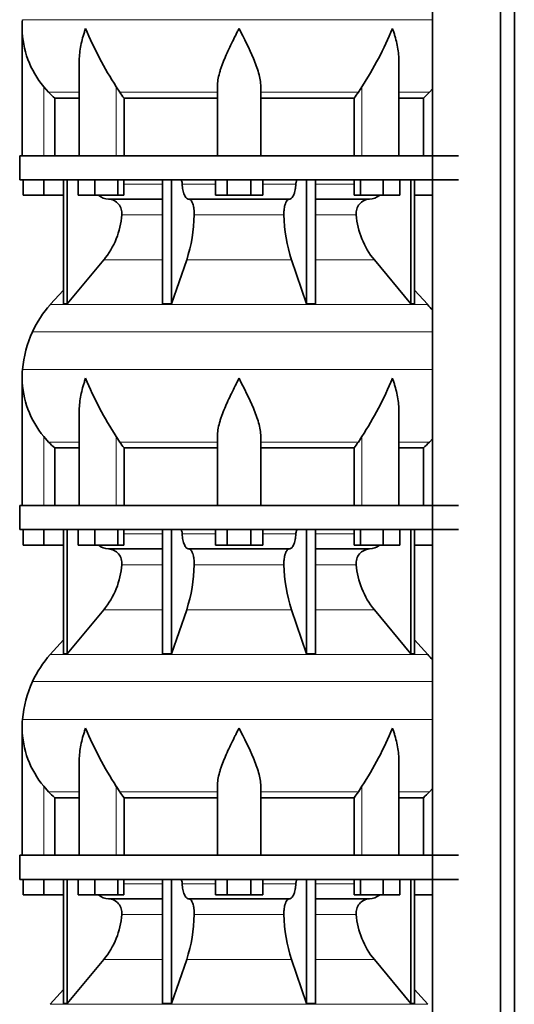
# Model space of a CAD drawing. Header units: millimetres. Extents: x 148 to 904, y -3036 to 2161.
# Tile 15 of 24: x 164 to 369, y -384 to 24. Entities that reach past the tile are written whole.
import ezdxf

# ---------------------------------------------------------------- set-up
doc = ezdxf.new("R2010")
doc.units = ezdxf.units.MM
doc.layers.add('MID_134-14', color=7, linetype='Continuous')
doc.layers.add('VSI134_DIFFUSORE', color=7, linetype='Continuous')

# ---------------------------------------------------------------- blocks, each defined once
blk = doc.blocks.new('SE')
at = {"layer": 'MID_134-14', "color": 7, "linetype": 'Continuous', "lineweight": 35}
for p, q in [((334.95, 1582.68), (334.95, -463.82)), ((363.09, -463.82), (363.09, 1582.68)), ((368.89, -463.82), (368.89, 1582.68)), ((334.88, 102.68), (334.88, -32.32)), ((334.88, -42.32), (334.88, -177.32)), ((334.88, -187.32), (334.88, -322.32)), ((334.88, -332.32), (334.88, -463.82))]:
    blk.add_line(p, q, dxfattribs=at)
at = {"layer": 'VSI134_DIFFUSORE', "color": 7, "linetype": 'Continuous', "lineweight": 35}
for p, q in [((164.69, 20.42), (164.69, -32.32)), ((188.41, 7.04), (188.41, -32.32)), ((320.97, -32.32), (320.97, 7.04)), ((175.7, -6.02), (173.69, -3.72)), ((205.2, -6.02), (203.78, -3.72)), ((245.69, -32.32), (245.69, -3.72)), ((263.69, -32.32), (263.69, -3.72)), ((305.6, -3.72), (304.18, -6.02)), ((334.88, -4.64), (333.68, -6.02)), ((178.22, -8.46), (188.41, -8.46)), ((178.22, -32.32), (178.22, -8.46)), ((206.98, -8.46), (245.69, -8.46)), ((206.98, -32.32), (206.98, -8.46)), ((263.69, -8.46), (302.4, -8.46)), ((302.4, -8.46), (302.4, -32.32)), ((320.97, -8.46), (331.16, -8.46)), ((331.16, -8.46), (331.16, -32.32)), ((163.69, -32.32), (345.69, -32.32)), ((163.69, -32.32), (163.69, -42.32)), ((163.69, -42.32), (345.69, -42.32)), ((165.19, -48.72), (165.19, -42.32)), ((165.19, -48.72), (165.19, -42.32)), ((173.69, -48.72), (173.69, -42.32)), ((181.86, -42.32), (181.86, -93.77)), ((183.39, -42.32), (183.39, -93.77)), ((187.93, -48.72), (187.93, -42.32)), ((194.87, -48.72), (194.87, -42.32)), ((204.35, -48.72), (204.35, -42.32)), ((206.89, -48.72), (206.89, -42.32)), ((222.99, -42.32), (222.99, -93.77)), ((226.69, -42.32), (226.69, -93.77)), ((244.87, -48.72), (244.87, -42.32)), ((249.78, -48.72), (249.78, -42.32)), ((259.6, -48.72), (259.6, -42.32)), ((264.5, -48.72), (264.5, -42.32)), ((282.69, -42.32), (282.69, -93.77)), ((286.39, -42.32), (286.39, -93.77)), ((302.48, -48.72), (302.48, -42.32)), ((305.03, -48.72), (305.03, -42.32)), ((314.51, -48.72), (314.51, -42.32)), ((321.45, -48.72), (321.45, -42.32)), ((325.99, -42.32), (325.99, -93.77)), ((327.52, -42.32), (327.52, -93.77)), ((173.69, -48.72), (165.19, -48.72)), ((181.86, -48.72), (173.69, -48.72)), ((194.87, -48.72), (187.93, -48.72)), ((204.35, -48.72), (194.87, -48.72)), ((206.89, -48.72), (204.35, -48.72)), ((249.78, -48.72), (244.87, -48.72)), ((259.6, -48.72), (249.78, -48.72)), ((264.5, -48.72), (259.6, -48.72)), ((305.03, -48.72), (302.48, -48.72)), ((314.51, -48.72), (305.03, -48.72)), ((321.45, -48.72), (314.51, -48.72)), ((334.88, -48.72), (327.52, -48.72)), ((200.52, -50.32), (222.99, -50.32)), ((233.78, -50.32), (275.6, -50.32)), ((286.39, -50.32), (308.86, -50.32)), ((183.39, -93.77), (198.55, -75.56)), ((226.69, -93.77), (232.97, -75.56)), ((276.41, -75.56), (282.69, -93.77)), ((310.83, -75.56), (325.99, -93.77)), ((181.86, -88), (176.39, -94.07)), ((332.99, -94.07), (327.52, -88)), ((181.86, -93.77), (183.39, -93.77)), ((222.99, -93.77), (226.69, -93.77)), ((282.69, -93.77), (286.39, -93.77)), ((325.99, -93.77), (327.52, -93.77)), ((164.69, -124.58), (164.69, -177.32)), ((188.41, -137.96), (188.41, -177.32)), ((320.97, -177.32), (320.97, -137.96)), ((175.7, -151.02), (173.69, -148.72)), ((205.2, -151.02), (203.78, -148.72)), ((245.69, -177.32), (245.69, -148.72)), ((263.69, -177.32), (263.69, -148.72)), ((305.6, -148.72), (304.18, -151.02)), ((334.88, -149.64), (333.68, -151.02)), ((178.22, -153.46), (188.41, -153.46)), ((178.22, -177.32), (178.22, -153.46)), ((206.98, -153.46), (245.69, -153.46)), ((206.98, -177.32), (206.98, -153.46)), ((263.69, -153.46), (302.4, -153.46)), ((302.4, -153.46), (302.4, -177.32)), ((320.97, -153.46), (331.16, -153.46)), ((331.16, -153.46), (331.16, -177.32)), ((163.69, -177.32), (345.69, -177.32)), ((163.69, -177.32), (163.69, -187.32)), ((163.69, -187.32), (345.69, -187.32)), ((165.19, -193.72), (165.19, -187.32)), ((165.19, -193.72), (165.19, -187.32)), ((173.69, -193.72), (173.69, -187.32)), ((181.86, -187.32), (181.86, -238.77)), ((183.39, -187.32), (183.39, -238.77)), ((187.93, -193.72), (187.93, -187.32)), ((194.87, -193.72), (194.87, -187.32)), ((204.35, -193.72), (204.35, -187.32)), ((206.89, -193.72), (206.89, -187.32)), ((222.99, -187.32), (222.99, -238.77)), ((226.69, -187.32), (226.69, -238.77)), ((244.87, -193.72), (244.87, -187.32)), ((249.78, -193.72), (249.78, -187.32)), ((259.6, -193.72), (259.6, -187.32)), ((264.5, -193.72), (264.5, -187.32)), ((282.69, -187.32), (282.69, -238.77)), ((286.39, -187.32), (286.39, -238.77)), ((302.48, -193.72), (302.48, -187.32)), ((305.03, -193.72), (305.03, -187.32)), ((314.51, -193.72), (314.51, -187.32)), ((321.45, -193.72), (321.45, -187.32)), ((325.99, -187.32), (325.99, -238.77)), ((327.52, -187.32), (327.52, -238.77)), ((173.69, -193.72), (165.19, -193.72)), ((181.86, -193.72), (173.69, -193.72)), ((194.87, -193.72), (187.93, -193.72)), ((204.35, -193.72), (194.87, -193.72)), ((200.52, -195.32), (222.99, -195.32)), ((206.89, -193.72), (204.35, -193.72)), ((233.78, -195.32), (275.6, -195.32)), ((249.78, -193.72), (244.87, -193.72)), ((259.6, -193.72), (249.78, -193.72)), ((264.5, -193.72), (259.6, -193.72)), ((286.39, -195.32), (308.86, -195.32)), ((305.03, -193.72), (302.48, -193.72)), ((314.51, -193.72), (305.03, -193.72)), ((321.45, -193.72), (314.51, -193.72)), ((334.88, -193.72), (327.52, -193.72)), ((183.39, -238.77), (198.55, -220.56)), ((226.69, -238.77), (232.97, -220.56)), ((276.41, -220.56), (282.69, -238.77)), ((310.83, -220.56), (325.99, -238.77)), ((181.86, -233), (176.39, -239.07)), ((332.99, -239.07), (327.52, -233)), ((181.86, -238.77), (183.39, -238.77)), ((222.99, -238.77), (226.69, -238.77)), ((282.69, -238.77), (286.39, -238.77)), ((325.99, -238.77), (327.52, -238.77)), ((164.69, -269.58), (164.69, -322.32)), ((188.41, -282.96), (188.41, -322.32)), ((320.97, -322.32), (320.97, -282.96)), ((175.7, -296.02), (173.69, -293.72)), ((205.2, -296.02), (203.78, -293.72)), ((245.69, -322.32), (245.69, -293.72)), ((263.69, -322.32), (263.69, -293.72)), ((305.6, -293.72), (304.18, -296.02)), ((334.88, -294.64), (333.68, -296.02)), ((178.22, -298.46), (188.41, -298.46)), ((178.22, -322.32), (178.22, -298.46)), ((206.98, -298.46), (245.69, -298.46)), ((206.98, -322.32), (206.98, -298.46)), ((263.69, -298.46), (302.4, -298.46)), ((302.4, -298.46), (302.4, -322.32)), ((320.97, -298.46), (331.16, -298.46)), ((331.16, -298.46), (331.16, -322.32)), ((163.69, -322.32), (345.69, -322.32)), ((163.69, -322.32), (163.69, -332.32)), ((163.69, -332.32), (345.69, -332.32)), ((165.19, -338.72), (165.19, -332.32)), ((165.19, -338.72), (165.19, -332.32)), ((173.69, -338.72), (173.69, -332.32)), ((181.86, -332.32), (181.86, -383.77)), ((183.39, -332.32), (183.39, -383.77)), ((187.93, -338.72), (187.93, -332.32)), ((194.87, -338.72), (194.87, -332.32)), ((204.35, -338.72), (204.35, -332.32)), ((206.89, -338.72), (206.89, -332.32)), ((222.99, -332.32), (222.99, -383.77)), ((226.69, -332.32), (226.69, -383.77)), ((244.87, -338.72), (244.87, -332.32)), ((249.78, -338.72), (249.78, -332.32)), ((259.6, -338.72), (259.6, -332.32)), ((264.5, -338.72), (264.5, -332.32)), ((282.69, -332.32), (282.69, -383.77)), ((286.39, -332.32), (286.39, -383.77)), ((302.48, -338.72), (302.48, -332.32)), ((305.03, -338.72), (305.03, -332.32)), ((314.51, -338.72), (314.51, -332.32)), ((321.45, -338.72), (321.45, -332.32)), ((325.99, -332.32), (325.99, -383.77)), ((327.52, -332.32), (327.52, -383.77)), ((173.69, -338.72), (165.19, -338.72)), ((181.86, -338.72), (173.69, -338.72)), ((194.87, -338.72), (187.93, -338.72)), ((204.35, -338.72), (194.87, -338.72)), ((206.89, -338.72), (204.35, -338.72)), ((249.78, -338.72), (244.87, -338.72)), ((259.6, -338.72), (249.78, -338.72)), ((264.5, -338.72), (259.6, -338.72)), ((305.03, -338.72), (302.48, -338.72)), ((314.51, -338.72), (305.03, -338.72)), ((321.45, -338.72), (314.51, -338.72)), ((334.88, -338.72), (327.52, -338.72)), ((200.52, -340.32), (222.99, -340.32)), ((233.78, -340.32), (275.6, -340.32)), ((286.39, -340.32), (308.86, -340.32)), ((183.39, -383.77), (198.55, -365.56)), ((226.69, -383.77), (232.97, -365.56)), ((276.41, -365.56), (282.69, -383.77)), ((310.83, -365.56), (325.99, -383.77)), ((181.86, -378), (176.39, -384.07)), ((332.99, -384.07), (327.52, -378)), ((181.86, -383.77), (183.39, -383.77)), ((222.99, -383.77), (226.69, -383.77)), ((282.69, -383.77), (286.39, -383.77)), ((325.99, -383.77), (327.52, -383.77))]:
    blk.add_line(p, q, dxfattribs=at)
at = {"layer": 'VSI134_DIFFUSORE', "color": 4, "linetype": 'Continuous', "lineweight": 9}
for p, q in [((164.86, 24.04), (334.88, 24.04)), ((173.69, -32.32), (173.69, -3.72)), ((203.78, -32.32), (203.78, -3.72)), ((305.6, -32.32), (305.6, -3.72)), ((175.7, -6.02), (188.41, -6.02)), ((205.2, -6.02), (245.69, -6.02)), ((263.69, -6.02), (304.18, -6.02)), ((320.97, -6.02), (333.68, -6.02)), ((206.89, -44.09), (222.99, -44.09)), ((231.12, -44.09), (244.87, -44.09)), ((264.5, -44.09), (278.26, -44.09)), ((286.39, -44.09), (302.48, -44.09)), ((222.99, -56.86), (206.06, -56.86)), ((273.3, -56.86), (236.08, -56.86)), ((303.32, -56.86), (286.39, -56.86)), ((198.55, -75.56), (222.99, -75.56)), ((232.97, -75.56), (276.41, -75.56)), ((286.39, -75.56), (310.83, -75.56)), ((176.39, -94.07), (332.99, -94.07)), ((169.02, -105.33), (334.88, -105.33)), ((164.86, -120.96), (334.88, -120.96)), ((173.69, -177.32), (173.69, -148.72)), ((203.78, -177.32), (203.78, -148.72)), ((305.6, -177.32), (305.6, -148.72)), ((175.7, -151.02), (188.41, -151.02)), ((205.2, -151.02), (245.69, -151.02)), ((263.69, -151.02), (304.18, -151.02)), ((320.97, -151.02), (333.68, -151.02)), ((206.89, -189.09), (222.99, -189.09)), ((231.12, -189.09), (244.87, -189.09)), ((264.5, -189.09), (278.26, -189.09)), ((286.39, -189.09), (302.48, -189.09)), ((222.99, -201.86), (206.06, -201.86)), ((273.3, -201.86), (236.08, -201.86)), ((303.32, -201.86), (286.39, -201.86)), ((198.55, -220.56), (222.99, -220.56)), ((232.97, -220.56), (276.41, -220.56)), ((286.39, -220.56), (310.83, -220.56)), ((176.39, -239.07), (332.99, -239.07)), ((169.02, -250.33), (334.88, -250.33)), ((164.86, -265.96), (334.88, -265.96)), ((173.69, -322.32), (173.69, -293.72)), ((203.78, -322.32), (203.78, -293.72)), ((305.6, -322.32), (305.6, -293.72)), ((175.7, -296.02), (188.41, -296.02)), ((205.2, -296.02), (245.69, -296.02)), ((263.69, -296.02), (304.18, -296.02)), ((320.97, -296.02), (333.68, -296.02)), ((206.89, -334.09), (222.99, -334.09)), ((231.12, -334.09), (244.87, -334.09)), ((264.5, -334.09), (278.26, -334.09)), ((286.39, -334.09), (302.48, -334.09)), ((222.99, -346.86), (206.06, -346.86)), ((273.3, -346.86), (236.08, -346.86)), ((303.32, -346.86), (286.39, -346.86)), ((198.55, -365.56), (222.99, -365.56)), ((232.97, -365.56), (276.41, -365.56)), ((286.39, -365.56), (310.83, -365.56)), ((176.39, -384.07), (332.99, -384.07))]:
    blk.add_line(p, q, dxfattribs=at)
at = {"layer": 'VSI134_DIFFUSORE', "color": 7, "linetype": 'Continuous', "lineweight": 35}
for centre, radius, start, end in [((203.19, 20.41), 38.5, 174.5826, 180.0016), ((203.34, 21.08), 38.66, 180.9959, 219.9106), ((329.39, 77.95), 149.83, 202.585, 213.0327), ((192.33, 71.44), 135.94, 326.4322, 337.9502), ((238.34, 16.22), 39.91, 213.8601, 218.2043), ((271.07, 16.2), 39.88, 321.7938, 326.1418), ((200.75, -43.64), 6.68, 230.2819, 268.0094), ((308.62, -43.63), 6.69, 272.0607, 309.722), ((200.23, -56.18), 5.87, 353.3223, 87.2173), ((309.13, -56.16), 5.85, 92.5772, 186.8833), ((172.76, -54.34), 33.4, 320.5472, 355.6594), ((171.12, -55.66), 64.97, 342.1602, 358.9354), ((339.77, -55.41), 66.48, 181.2569, 197.6475), ((336.73, -54.29), 33.51, 184.3996, 219.3938), ((209.09, -123.52), 44, 138, 155.5912), ((300.29, -123.52), 44, 38.1684, 42), ((213.64, -125.58), 49, 155.5912, 174.5826), ((203.19, -124.59), 38.5, 174.5826, 180.0016), ((203.34, -123.92), 38.66, 180.9959, 219.9106), ((329.39, -67.05), 149.83, 202.585, 213.0327), ((192.33, -73.56), 135.94, 326.4322, 337.9502), ((238.34, -128.78), 39.91, 213.8601, 218.2043), ((271.07, -128.8), 39.88, 321.7938, 326.1418), ((200.75, -188.64), 6.68, 230.2819, 268.0094), ((200.23, -201.18), 5.87, 353.3223, 87.2173), ((309.13, -201.16), 5.85, 92.5772, 186.8833), ((308.62, -188.63), 6.69, 272.0607, 309.722), ((172.76, -199.34), 33.4, 320.5472, 355.6594), ((171.12, -200.66), 64.97, 342.1602, 358.9354), ((339.77, -200.41), 66.48, 181.2569, 197.6475), ((336.73, -199.29), 33.51, 184.3996, 219.3938), ((209.09, -268.52), 44, 138, 155.5912), ((300.29, -268.52), 44, 38.1684, 42), ((213.64, -270.58), 49, 155.5912, 174.5826), ((203.19, -269.59), 38.5, 174.5826, 180.0016), ((203.34, -268.92), 38.66, 180.9959, 219.9106), ((329.39, -212.05), 149.83, 202.585, 213.0327), ((192.33, -218.56), 135.94, 326.4322, 337.9502), ((238.34, -273.78), 39.91, 213.8601, 218.2043), ((271.07, -273.8), 39.88, 321.7938, 326.1418), ((200.75, -333.64), 6.68, 230.2819, 268.0094), ((200.23, -346.18), 5.87, 353.3223, 87.2173), ((309.13, -346.16), 5.85, 92.5772, 186.8833), ((308.62, -333.63), 6.69, 272.0607, 309.722), ((172.76, -344.34), 33.4, 320.5472, 355.6594), ((171.12, -345.66), 64.97, 342.1602, 358.9354), ((339.77, -345.41), 66.48, 181.2569, 197.6475), ((336.73, -344.29), 33.51, 184.3996, 219.3938)]:
    blk.add_arc(centre, radius, start, end, dxfattribs=at)
for points, knots in [([(191.05, 20.41), (190.96, 20.15), (190.86, 19.89), (190.68, 19.37), (190.6, 19.1), (190.34, 18.32), (190.18, 17.8), (189.72, 16.24), (189.46, 15.21), (189.01, 13.13), (188.82, 12.09), (188.55, 10.04), (188.47, 9.02), (188.42, 7.68), (188.41, 7.36), (188.41, 7.03)], [0, 0, 0, 0, 0.03125, 0.03125, 0.0625, 0.0625, 0.125, 0.125, 0.25, 0.25, 0.375, 0.375, 0.5, 0.5, 0.5400162, 0.5400162, 0.5400162, 0.5400162]), ([(254.69, 20.41), (254.56, 20.15), (254.42, 19.89), (254.16, 19.37), (254.03, 19.1), (253.63, 18.32), (253.36, 17.8), (252.58, 16.24), (252.06, 15.21), (251.05, 13.13), (250.55, 12.09), (249.61, 10.04), (249.15, 9.02), (248.31, 6.99), (247.91, 5.99), (247.37, 4.48), (247.2, 3.98), (246.88, 2.98), (246.73, 2.48), (246.31, 1), (246.09, 0.03), (245.78, -1.87), (245.69, -2.8), (245.69, -3.72)], [0, 0, 0, 0, 0.03125, 0.03125, 0.0625, 0.0625, 0.125, 0.125, 0.25, 0.25, 0.375, 0.375, 0.5, 0.5, 0.625, 0.625, 0.6875, 0.6875, 0.75, 0.75, 0.875, 0.875, 1, 1, 1, 1]), ([(263.69, -3.72), (263.69, -1.89), (263.34, 0.01), (262.24, 3.96), (261.5, 5.98), (258.96, 12.05), (256.8, 16.26), (254.69, 20.41)], [0, 0, 0, 0, 0.25, 0.25, 0.5, 0.5, 1, 1, 1, 1]), ([(320.97, 7.03), (320.97, 7.37), (320.96, 7.71), (320.87, 10.1), (320.59, 12.14), (319.92, 15.22), (319.65, 16.25), (319.2, 17.81), (319.04, 18.32), (318.78, 19.1), (318.65, 19.5), (318.52, 19.89), (318.42, 20.15), (318.38, 20.28), (318.33, 20.41)], [0.4588627, 0.4588627, 0.4588627, 0.4588627, 0.5, 0.5, 0.75, 0.75, 0.875, 0.875, 0.9375, 0.9375, 0.96875, 0.984375, 0.984375, 1, 1, 1, 1]), ([(230.36, -42.32), (230.4, -42.32), (230.45, -42.33), (230.54, -42.37), (230.59, -42.4), (230.72, -42.53), (230.8, -42.66), (230.94, -42.99), (230.99, -43.18), (231.08, -43.61), (231.11, -43.85), (231.12, -44.09)], [0, 0, 0, 0, 0.125, 0.125, 0.25, 0.25, 0.5, 0.5, 0.75, 0.75, 1, 1, 1, 1]), ([(233.78, -50.32), (233.62, -50.32), (233.46, -50.28), (233.22, -50.16), (233.14, -50.11), (232.98, -50), (232.9, -49.93), (232.67, -49.71), (232.53, -49.52), (232.25, -49.07), (232.12, -48.82), (231.87, -48.26), (231.76, -47.94), (231.56, -47.27), (231.47, -46.91), (231.33, -46.16), (231.26, -45.76), (231.17, -44.94), (231.14, -44.52), (231.12, -44.09)], [0, 0, 0, 0, 0.125, 0.125, 0.1875, 0.1875, 0.25, 0.25, 0.375, 0.375, 0.5, 0.5, 0.625, 0.625, 0.75, 0.75, 0.875, 0.875, 1, 1, 1, 1]), ([(278.26, -44.09), (278.24, -44.52), (278.21, -44.94), (278.14, -45.55), (278.11, -45.75), (278.05, -46.14), (278.02, -46.34), (277.91, -46.91), (277.82, -47.26), (277.67, -47.77), (277.62, -47.93), (277.5, -48.24), (277.45, -48.39), (277.26, -48.82), (277.13, -49.07), (276.86, -49.51), (276.71, -49.7), (276.4, -50.01), (276.25, -50.12), (275.93, -50.28), (275.76, -50.32), (275.6, -50.32)], [0, 0, 0, 0, 0.125, 0.125, 0.1875, 0.1875, 0.25, 0.25, 0.375, 0.375, 0.4375, 0.4375, 0.5, 0.5, 0.625, 0.625, 0.75, 0.75, 0.875, 0.875, 1, 1, 1, 1]), ([(278.26, -44.09), (278.27, -43.85), (278.3, -43.62), (278.36, -43.29), (278.39, -43.19), (278.45, -43), (278.48, -42.91), (278.55, -42.74), (278.59, -42.67), (278.66, -42.55), (278.71, -42.49), (278.79, -42.4), (278.84, -42.37), (278.93, -42.33), (278.98, -42.32), (279.02, -42.32)], [0, 0, 0, 0, 0.25, 0.25, 0.375, 0.375, 0.5, 0.5, 0.625, 0.625, 0.75, 0.75, 0.875, 0.875, 1, 1, 1, 1]), ([(233.78, -50.32), (233.86, -50.32), (233.94, -50.33), (234.1, -50.37), (234.18, -50.4), (234.41, -50.53), (234.56, -50.66), (234.86, -50.99), (234.99, -51.2), (235.19, -51.56), (235.25, -51.69), (235.37, -51.97), (235.43, -52.12), (235.59, -52.57), (235.68, -52.91), (235.81, -53.44), (235.84, -53.63), (235.91, -54.01), (235.94, -54.2), (236.02, -54.79), (236.05, -55.2), (236.09, -56.03), (236.09, -56.45), (236.08, -56.86)], [0, 0, 0, 0, 0.0625, 0.0625, 0.125, 0.125, 0.25, 0.25, 0.375, 0.375, 0.4375, 0.4375, 0.5, 0.5, 0.625, 0.625, 0.6875, 0.6875, 0.75, 0.75, 0.875, 0.875, 1, 1, 1, 1]), ([(273.3, -56.86), (273.29, -56.45), (273.29, -56.03), (273.32, -55.41), (273.33, -55.21), (273.37, -54.8), (273.39, -54.6), (273.47, -54.01), (273.53, -53.63), (273.65, -53.09), (273.7, -52.92), (273.79, -52.58), (273.9, -52.26), (274.01, -51.97), (274.13, -51.69), (274.19, -51.56), (274.39, -51.2), (274.52, -50.99), (274.82, -50.66), (274.97, -50.53), (275.28, -50.36), (275.44, -50.32), (275.6, -50.32)], [0, 0, 0, 0, 0.125, 0.125, 0.1875, 0.1875, 0.25, 0.25, 0.375, 0.375, 0.4375, 0.4375, 0.5, 0.5625, 0.5625, 0.625, 0.625, 0.75, 0.75, 0.875, 0.875, 1, 1, 1, 1]), ([(191.05, -124.59), (190.96, -124.85), (190.86, -125.11), (190.68, -125.63), (190.6, -125.9), (190.34, -126.68), (190.18, -127.2), (189.72, -128.76), (189.46, -129.79), (189.01, -131.87), (188.82, -132.91), (188.55, -134.96), (188.47, -135.98), (188.42, -137.32), (188.41, -137.64), (188.41, -137.97)], [0, 0, 0, 0, 0.03125, 0.03125, 0.0625, 0.0625, 0.125, 0.125, 0.25, 0.25, 0.375, 0.375, 0.5, 0.5, 0.5400162, 0.5400162, 0.5400162, 0.5400162]), ([(254.69, -124.59), (254.56, -124.85), (254.42, -125.11), (254.16, -125.63), (254.03, -125.9), (253.63, -126.68), (253.36, -127.2), (252.58, -128.76), (252.06, -129.79), (251.05, -131.87), (250.55, -132.91), (249.61, -134.96), (249.15, -135.98), (248.31, -138.01), (247.91, -139.01), (247.37, -140.52), (247.2, -141.02), (246.88, -142.02), (246.73, -142.52), (246.31, -144), (246.09, -144.97), (245.78, -146.87), (245.69, -147.8), (245.69, -148.72)], [0, 0, 0, 0, 0.03125, 0.03125, 0.0625, 0.0625, 0.125, 0.125, 0.25, 0.25, 0.375, 0.375, 0.5, 0.5, 0.625, 0.625, 0.6875, 0.6875, 0.75, 0.75, 0.875, 0.875, 1, 1, 1, 1]), ([(263.69, -148.72), (263.69, -146.89), (263.34, -144.99), (262.24, -141.04), (261.5, -139.02), (258.96, -132.95), (256.8, -128.74), (254.69, -124.59)], [0, 0, 0, 0, 0.25, 0.25, 0.5, 0.5, 1, 1, 1, 1]), ([(320.97, -137.97), (320.97, -137.63), (320.96, -137.29), (320.87, -134.9), (320.59, -132.86), (319.92, -129.78), (319.65, -128.75), (319.2, -127.19), (319.04, -126.68), (318.78, -125.9), (318.65, -125.5), (318.52, -125.11), (318.42, -124.85), (318.38, -124.72), (318.33, -124.59)], [0.4588627, 0.4588627, 0.4588627, 0.4588627, 0.5, 0.5, 0.75, 0.75, 0.875, 0.875, 0.9375, 0.9375, 0.96875, 0.984375, 0.984375, 1, 1, 1, 1]), ([(230.36, -187.32), (230.4, -187.32), (230.45, -187.33), (230.54, -187.37), (230.59, -187.4), (230.72, -187.53), (230.8, -187.66), (230.94, -187.99), (230.99, -188.18), (231.08, -188.61), (231.11, -188.85), (231.12, -189.09)], [0, 0, 0, 0, 0.125, 0.125, 0.25, 0.25, 0.5, 0.5, 0.75, 0.75, 1, 1, 1, 1]), ([(278.26, -189.09), (278.27, -188.85), (278.3, -188.62), (278.36, -188.29), (278.39, -188.19), (278.45, -188), (278.48, -187.91), (278.55, -187.74), (278.59, -187.67), (278.66, -187.55), (278.71, -187.49), (278.79, -187.4), (278.84, -187.37), (278.93, -187.33), (278.98, -187.32), (279.02, -187.32)], [0, 0, 0, 0, 0.25, 0.25, 0.375, 0.375, 0.5, 0.5, 0.625, 0.625, 0.75, 0.75, 0.875, 0.875, 1, 1, 1, 1]), ([(233.78, -195.32), (233.62, -195.32), (233.46, -195.28), (233.22, -195.16), (233.14, -195.11), (232.98, -195), (232.9, -194.93), (232.67, -194.71), (232.53, -194.52), (232.25, -194.07), (232.12, -193.82), (231.87, -193.26), (231.76, -192.94), (231.56, -192.27), (231.47, -191.91), (231.33, -191.16), (231.26, -190.76), (231.17, -189.94), (231.14, -189.52), (231.12, -189.09)], [0, 0, 0, 0, 0.125, 0.125, 0.1875, 0.1875, 0.25, 0.25, 0.375, 0.375, 0.5, 0.5, 0.625, 0.625, 0.75, 0.75, 0.875, 0.875, 1, 1, 1, 1]), ([(278.26, -189.09), (278.24, -189.52), (278.21, -189.94), (278.14, -190.55), (278.11, -190.75), (278.05, -191.14), (278.02, -191.34), (277.91, -191.91), (277.82, -192.26), (277.67, -192.77), (277.62, -192.93), (277.5, -193.24), (277.45, -193.39), (277.26, -193.82), (277.13, -194.07), (276.86, -194.51), (276.71, -194.7), (276.4, -195.01), (276.25, -195.12), (275.93, -195.28), (275.76, -195.32), (275.6, -195.32)], [0, 0, 0, 0, 0.125, 0.125, 0.1875, 0.1875, 0.25, 0.25, 0.375, 0.375, 0.4375, 0.4375, 0.5, 0.5, 0.625, 0.625, 0.75, 0.75, 0.875, 0.875, 1, 1, 1, 1]), ([(233.78, -195.32), (233.86, -195.32), (233.94, -195.33), (234.1, -195.37), (234.18, -195.4), (234.41, -195.53), (234.56, -195.66), (234.86, -195.99), (234.99, -196.2), (235.19, -196.56), (235.25, -196.69), (235.37, -196.97), (235.43, -197.12), (235.59, -197.57), (235.68, -197.91), (235.81, -198.44), (235.84, -198.63), (235.91, -199.01), (235.94, -199.2), (236.02, -199.79), (236.05, -200.2), (236.09, -201.03), (236.09, -201.45), (236.08, -201.86)], [0, 0, 0, 0, 0.0625, 0.0625, 0.125, 0.125, 0.25, 0.25, 0.375, 0.375, 0.4375, 0.4375, 0.5, 0.5, 0.625, 0.625, 0.6875, 0.6875, 0.75, 0.75, 0.875, 0.875, 1, 1, 1, 1]), ([(273.3, -201.86), (273.29, -201.45), (273.29, -201.03), (273.32, -200.41), (273.33, -200.21), (273.37, -199.8), (273.39, -199.6), (273.47, -199.01), (273.53, -198.63), (273.65, -198.09), (273.7, -197.92), (273.79, -197.58), (273.9, -197.26), (274.01, -196.97), (274.13, -196.69), (274.19, -196.56), (274.39, -196.2), (274.52, -195.99), (274.82, -195.66), (274.97, -195.53), (275.28, -195.36), (275.44, -195.32), (275.6, -195.32)], [0, 0, 0, 0, 0.125, 0.125, 0.1875, 0.1875, 0.25, 0.25, 0.375, 0.375, 0.4375, 0.4375, 0.5, 0.5625, 0.5625, 0.625, 0.625, 0.75, 0.75, 0.875, 0.875, 1, 1, 1, 1]), ([(191.05, -269.59), (190.96, -269.85), (190.86, -270.11), (190.68, -270.63), (190.6, -270.9), (190.34, -271.68), (190.18, -272.2), (189.72, -273.76), (189.46, -274.79), (189.01, -276.87), (188.82, -277.91), (188.55, -279.96), (188.47, -280.98), (188.42, -282.32), (188.41, -282.64), (188.41, -282.97)], [0, 0, 0, 0, 0.03125, 0.03125, 0.0625, 0.0625, 0.125, 0.125, 0.25, 0.25, 0.375, 0.375, 0.5, 0.5, 0.5400162, 0.5400162, 0.5400162, 0.5400162]), ([(254.69, -269.59), (254.56, -269.85), (254.42, -270.11), (254.16, -270.63), (254.03, -270.9), (253.63, -271.68), (253.36, -272.2), (252.58, -273.76), (252.06, -274.79), (251.05, -276.87), (250.55, -277.91), (249.61, -279.96), (249.15, -280.98), (248.31, -283.01), (247.91, -284.01), (247.37, -285.52), (247.2, -286.02), (246.88, -287.02), (246.73, -287.52), (246.31, -289), (246.09, -289.97), (245.78, -291.87), (245.69, -292.8), (245.69, -293.72)], [0, 0, 0, 0, 0.03125, 0.03125, 0.0625, 0.0625, 0.125, 0.125, 0.25, 0.25, 0.375, 0.375, 0.5, 0.5, 0.625, 0.625, 0.6875, 0.6875, 0.75, 0.75, 0.875, 0.875, 1, 1, 1, 1]), ([(263.69, -293.72), (263.69, -291.89), (263.34, -289.99), (262.24, -286.04), (261.5, -284.02), (258.96, -277.95), (256.8, -273.74), (254.69, -269.59)], [0, 0, 0, 0, 0.25, 0.25, 0.5, 0.5, 1, 1, 1, 1]), ([(320.97, -282.97), (320.97, -282.63), (320.96, -282.29), (320.87, -279.9), (320.59, -277.86), (319.92, -274.78), (319.65, -273.75), (319.2, -272.19), (319.04, -271.68), (318.78, -270.9), (318.65, -270.5), (318.52, -270.11), (318.42, -269.85), (318.38, -269.72), (318.33, -269.59)], [0.4588627, 0.4588627, 0.4588627, 0.4588627, 0.5, 0.5, 0.75, 0.75, 0.875, 0.875, 0.9375, 0.9375, 0.96875, 0.984375, 0.984375, 1, 1, 1, 1]), ([(230.36, -332.32), (230.4, -332.32), (230.45, -332.33), (230.54, -332.37), (230.59, -332.4), (230.72, -332.53), (230.8, -332.66), (230.94, -332.99), (230.99, -333.18), (231.08, -333.61), (231.11, -333.85), (231.12, -334.09)], [0, 0, 0, 0, 0.125, 0.125, 0.25, 0.25, 0.5, 0.5, 0.75, 0.75, 1, 1, 1, 1]), ([(233.78, -340.32), (233.62, -340.32), (233.46, -340.28), (233.22, -340.16), (233.14, -340.11), (232.98, -340), (232.9, -339.93), (232.67, -339.71), (232.53, -339.52), (232.25, -339.07), (232.12, -338.82), (231.87, -338.26), (231.76, -337.94), (231.56, -337.27), (231.47, -336.91), (231.33, -336.16), (231.26, -335.76), (231.17, -334.94), (231.14, -334.52), (231.12, -334.09)], [0, 0, 0, 0, 0.125, 0.125, 0.1875, 0.1875, 0.25, 0.25, 0.375, 0.375, 0.5, 0.5, 0.625, 0.625, 0.75, 0.75, 0.875, 0.875, 1, 1, 1, 1]), ([(278.26, -334.09), (278.24, -334.52), (278.21, -334.94), (278.14, -335.55), (278.11, -335.75), (278.05, -336.14), (278.02, -336.34), (277.91, -336.91), (277.82, -337.26), (277.67, -337.77), (277.62, -337.93), (277.5, -338.24), (277.45, -338.39), (277.26, -338.82), (277.13, -339.07), (276.86, -339.51), (276.71, -339.7), (276.4, -340.01), (276.25, -340.12), (275.93, -340.28), (275.76, -340.32), (275.6, -340.32)], [0, 0, 0, 0, 0.125, 0.125, 0.1875, 0.1875, 0.25, 0.25, 0.375, 0.375, 0.4375, 0.4375, 0.5, 0.5, 0.625, 0.625, 0.75, 0.75, 0.875, 0.875, 1, 1, 1, 1]), ([(278.26, -334.09), (278.27, -333.85), (278.3, -333.62), (278.36, -333.29), (278.39, -333.19), (278.45, -333), (278.48, -332.91), (278.55, -332.74), (278.59, -332.67), (278.66, -332.55), (278.71, -332.49), (278.79, -332.4), (278.84, -332.37), (278.93, -332.33), (278.98, -332.32), (279.02, -332.32)], [0, 0, 0, 0, 0.25, 0.25, 0.375, 0.375, 0.5, 0.5, 0.625, 0.625, 0.75, 0.75, 0.875, 0.875, 1, 1, 1, 1]), ([(233.78, -340.32), (233.86, -340.32), (233.94, -340.33), (234.1, -340.37), (234.18, -340.4), (234.41, -340.53), (234.56, -340.66), (234.86, -340.99), (234.99, -341.2), (235.19, -341.56), (235.25, -341.69), (235.37, -341.97), (235.43, -342.12), (235.59, -342.57), (235.68, -342.91), (235.81, -343.44), (235.84, -343.63), (235.91, -344.01), (235.94, -344.2), (236.02, -344.79), (236.05, -345.2), (236.09, -346.03), (236.09, -346.45), (236.08, -346.86)], [0, 0, 0, 0, 0.0625, 0.0625, 0.125, 0.125, 0.25, 0.25, 0.375, 0.375, 0.4375, 0.4375, 0.5, 0.5, 0.625, 0.625, 0.6875, 0.6875, 0.75, 0.75, 0.875, 0.875, 1, 1, 1, 1]), ([(273.3, -346.86), (273.29, -346.45), (273.29, -346.03), (273.32, -345.41), (273.33, -345.21), (273.37, -344.8), (273.39, -344.6), (273.47, -344.01), (273.53, -343.63), (273.65, -343.09), (273.7, -342.92), (273.79, -342.58), (273.9, -342.26), (274.01, -341.97), (274.13, -341.69), (274.19, -341.56), (274.39, -341.2), (274.52, -340.99), (274.82, -340.66), (274.97, -340.53), (275.28, -340.36), (275.44, -340.32), (275.6, -340.32)], [0, 0, 0, 0, 0.125, 0.125, 0.1875, 0.1875, 0.25, 0.25, 0.375, 0.375, 0.4375, 0.4375, 0.5, 0.5625, 0.5625, 0.625, 0.625, 0.75, 0.75, 0.875, 0.875, 1, 1, 1, 1])]:
    blk.add_open_spline(points, degree=3, knots=knots, dxfattribs=at)
for points in [[(178.22, -8.46), (177.35, -7.68), (176.51, -6.86), (175.7, -6.02)], [(333.68, -6.02), (332.87, -6.86), (332.03, -7.68), (331.16, -8.46)], [(178.22, -153.46), (177.35, -152.68), (176.51, -151.86), (175.7, -151.02)], [(333.68, -151.02), (332.87, -151.86), (332.03, -152.68), (331.16, -153.46)], [(178.22, -298.46), (177.35, -297.68), (176.51, -296.86), (175.7, -296.02)], [(333.68, -296.02), (332.87, -296.86), (332.03, -297.68), (331.16, -298.46)]]:
    blk.add_open_spline(points, degree=3, dxfattribs=at)

msp = doc.modelspace()

# ---------------------------------------------------------------- block references
msp.add_blockref('SE', (0, 0))

doc.saveas('drawing.dxf')
